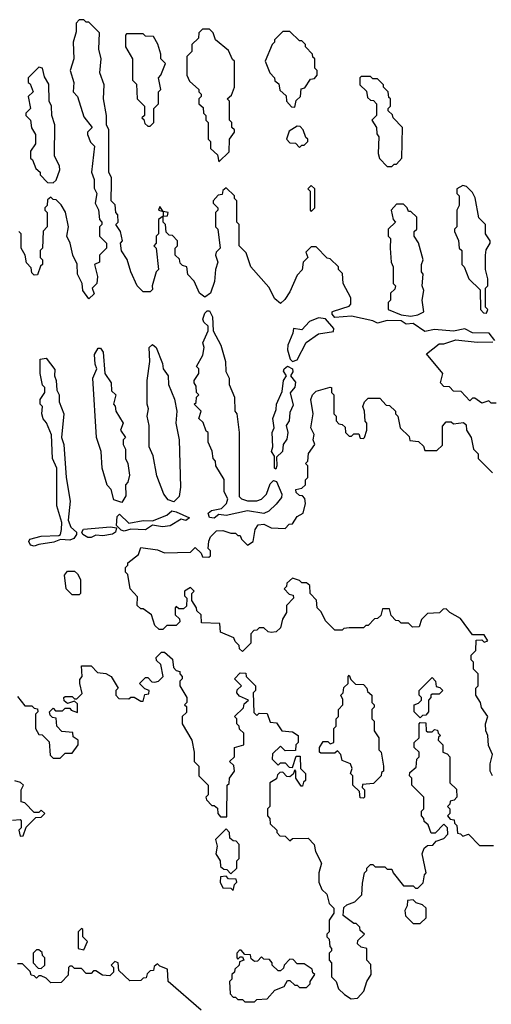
# Model space of a CAD drawing. Extents: x 2769579 to 2883812, y 684207 to 828660.
# Tile 111 of 256: x 2826614 to 2828605, y 706049 to 710210. Entities that reach past the tile are written whole.
import ezdxf

# ---------------------------------------------------------------- set-up
doc = ezdxf.new("R2010")
doc.units = 0

msp = doc.modelspace()

# ---------------------------------------------------------------- linework, layer by layer
at = {"layer": '0CON02XD'}
for points in [[(2827938.3, 708978.3), (2828005, 709000), (2828011.7, 709008.3), (2828012.5, 709035), (2827980, 709095), (2827977, 709137), (2827960, 709155), (2827960, 709165), (2827925, 709200), (2827911.7, 709201.7), (2827865, 709250), (2827845, 709250), (2827821.7, 709228.3), (2827830, 709205), (2827810, 709185), (2827807, 709153), (2827785, 709130), (2827755, 709060), (2827733, 709027), (2827715, 709010), (2827690.7, 709030.7), (2827665, 709080), (2827590, 709165), (2827570, 709225), (2827540, 709255), (2827540, 709345), (2827530, 709355), (2827530, 709445), (2827520, 709455), (2827520, 709465), (2827485, 709500), (2827471.7, 709488.3), (2827468.3, 709471.7), (2827451.7, 709468.3), (2827430, 709445), (2827430, 709435), (2827450, 709415), (2827450, 709405), (2827440, 709395), (2827440, 709335), (2827450, 709325), (2827460, 709245), (2827443, 709227), (2827440, 709215), (2827450, 709185), (2827440, 709155), (2827436.4, 709103.6), (2827420, 709055), (2827395, 709037.5), (2827372.5, 709055), (2827350, 709105), (2827323, 709133), (2827320, 709165), (2827301.7, 709171.7), (2827291.7, 709181.7), (2827288.3, 709198.3), (2827270, 709215), (2827270, 709245), (2827280, 709255), (2827280, 709275), (2827258.3, 709298.3), (2827245, 709300), (2827231.7, 709311.7), (2827230, 709345), (2827220, 709355), (2827220, 709380), (2827238.3, 709381.7), (2827240, 709395), (2827220, 709400), (2827205, 709420), (2827200, 709405), (2827220, 709400), (2827220, 709380), (2827200, 709365), (2827200, 709305), (2827190, 709295), (2827190, 709265), (2827180, 709255), (2827190, 709245), (2827200, 709155), (2827190, 709145), (2827172.5, 709085), (2827175, 709070), (2827165, 709060), (2827135, 709060), (2827110, 709085), (2827082.5, 709145), (2827067, 709197), (2827043, 709233), (2827040, 709265), (2827047.5, 709275), (2827040, 709315), (2827020, 709345), (2827030, 709355), (2827027.5, 709385), (2827020, 709395), (2827017, 709427), (2827000, 709445), (2827001.7, 709521.7), (2827001.7, 709541.7), (2826990, 709565), (2826990, 709745), (2826980, 709765), (2826980, 709805), (2826967.5, 709875), (2826970, 709935), (2826952.5, 709985), (2826957.5, 710045), (2826947.5, 710085), (2826950, 710155), (2826905, 710200), (2826895, 710200), (2826885, 710210), (2826865, 710210), (2826852.5, 710195), (2826851.7, 710158.3), (2826840, 710115), (2826842.5, 710045), (2826827.5, 709995), (2826842.5, 709945), (2826840, 709905), (2826857.5, 709885), (2826885, 709800), (2826920, 709755), (2826900, 709735), (2826900, 709725), (2826913, 709693), (2826930, 709675), (2826917.5, 709565), (2826927.5, 709535), (2826928.3, 709498.3), (2826940, 709475), (2826932.5, 709435), (2826947, 709407), (2826950, 709365), (2826960, 709355), (2826960, 709345), (2826950, 709335), (2826950, 709295), (2826980, 709265), (2826980, 709245), (2826950, 709215), (2826950, 709185), (2826930, 709175), (2826942.5, 709125), (2826940, 709095), (2826920, 709075), (2826928.3, 709051.7), (2826905, 709030), (2826880, 709065), (2826877.5, 709095), (2826857.5, 709135), (2826857, 709177), (2826837.5, 709215), (2826827.5, 709265), (2826812.5, 709295), (2826820, 709335), (2826807, 709397), (2826788.3, 709428.3), (2826768.3, 709448.3), (2826755, 709450), (2826745, 709460), (2826731.7, 709448.3), (2826730, 709425), (2826720, 709415), (2826720, 709405), (2826730, 709395), (2826730, 709335), (2826713, 709317), (2826710, 709245), (2826700, 709235), (2826700, 709205), (2826710, 709195), (2826710, 709175), (2826701.7, 709168.3), (2826688.3, 709131.7), (2826675, 709130), (2826665, 709140), (2826661.7, 709161.7), (2826643, 709183), (2826637.5, 709215), (2826620, 709245), (2826620, 709305), (2826610, 709315)], [(2827165, 709760), (2827180, 709775), (2827180, 709835), (2827200, 709855), (2827200, 709905), (2827210, 709915), (2827200, 709965), (2827210, 709975), (2827230, 710025), (2827210, 710045), (2827210, 710065), (2827197, 710107), (2827178.3, 710138.3), (2827145, 710140), (2827135, 710150), (2827065, 710150), (2827060, 710145), (2827060, 710095), (2827090, 710045), (2827090, 709955), (2827107, 709937), (2827110, 709875), (2827140, 709845), (2827140, 709805), (2827130, 709795), (2827138.3, 709788.3), (2827141.7, 709771.7), (2827155, 709760), (2827165, 709760)], [(2827455, 709610), (2827498.3, 709651.7), (2827500, 709705), (2827520, 709735), (2827520, 709745), (2827510, 709755), (2827510, 709775), (2827500, 709785), (2827500, 709865), (2827490, 709875), (2827508.3, 709891.7), (2827520, 709925), (2827520, 710035), (2827511.7, 710041.7), (2827495, 710080), (2827440, 710125), (2827430, 710155), (2827415, 710170), (2827385, 710170), (2827370, 710155), (2827368.3, 710131.7), (2827340, 710105), (2827340, 710075), (2827320, 710055), (2827320, 709975), (2827330.7, 709950.7), (2827370, 709915), (2827370, 709905), (2827380, 709895), (2827380, 709885), (2827370, 709875), (2827370, 709855), (2827388.3, 709838.3), (2827390, 709815), (2827400, 709805), (2827400, 709785), (2827410, 709775), (2827410, 709705), (2827420, 709695), (2827420, 709665), (2827448.3, 709638.3), (2827455, 709610)], [(2827775, 709840), (2827781.7, 709868.3), (2827800, 709885), (2827801.7, 709918.3), (2827818.3, 709921.7), (2827841.7, 709958.3), (2827858.3, 709961.7), (2827870, 709975), (2827870, 709995), (2827860, 710005), (2827860, 710045), (2827851.7, 710051.7), (2827850, 710065), (2827820, 710095), (2827820, 710105), (2827805, 710120), (2827795, 710120), (2827755, 710160), (2827725, 710160), (2827690, 710125), (2827690, 710115), (2827680, 710105), (2827650, 710035), (2827670, 709985), (2827690, 709965), (2827691.7, 709951.7), (2827708.3, 709938.3), (2827711.7, 709911.7), (2827738.3, 709888.3), (2827740, 709865), (2827761.7, 709841.7), (2827775, 709840)], [(2826755, 709520), (2826768.3, 709531.7), (2826782.5, 709575), (2826781.7, 709591.7), (2826760, 709635), (2826762.5, 709765), (2826750, 709805), (2826747.5, 709845), (2826737.5, 709865), (2826737, 709937), (2826718.3, 709968.3), (2826710, 710005), (2826695, 710010), (2826650, 709965), (2826650, 709945), (2826658.3, 709938.3), (2826670, 709905), (2826650, 709885), (2826660, 709835), (2826640, 709815), (2826640, 709805), (2826660, 709785), (2826663, 709753), (2826680, 709725), (2826680, 709685), (2826660, 709655), (2826660, 709625), (2826668.3, 709618.3), (2826681.7, 709581.7), (2826700, 709565), (2826700, 709555), (2826731.7, 709521.7), (2826755, 709520)], [(2828185, 709590), (2828195, 709600), (2828205, 709600), (2828227.5, 709625), (2828230, 709755), (2828190, 709795), (2828188.3, 709808.3), (2828170, 709825), (2828170, 709835), (2828180, 709845), (2828180, 709875), (2828171.7, 709881.7), (2828170, 709905), (2828150, 709925), (2828150, 709935), (2828125, 709960), (2828105, 709960), (2828095, 709970), (2828055, 709970), (2828050, 709965), (2828050, 709935), (2828078.3, 709908.3), (2828081.7, 709881.7), (2828095, 709870), (2828108.3, 709868.3), (2828120, 709855), (2828120, 709805), (2828100, 709785), (2828120, 709755), (2828121.7, 709728.3), (2828130, 709715), (2828127.5, 709645), (2828133, 709623), (2828165, 709590), (2828185, 709590)], [(2827795, 709670), (2827805, 709680), (2827815, 709680), (2827830, 709695), (2827830, 709705), (2827821.7, 709711.7), (2827810, 709745), (2827798.3, 709758.3), (2827785, 709760), (2827751.7, 709738.3), (2827740, 709705), (2827755, 709690), (2827778.3, 709688.3), (2827795, 709670)], [(2827845, 709400), (2827860, 709415), (2827860, 709495), (2827845, 709510), (2827830, 709495), (2827840, 709485), (2827840, 709405), (2827845, 709400)], [(2828585, 708970), (2828590, 708985), (2828580, 708995), (2828580, 709075), (2828590, 709085), (2828590, 709115), (2828580, 709155), (2828580, 709215), (2828583, 709237), (2828600, 709265), (2828600, 709275), (2828580, 709305), (2828580, 709345), (2828553, 709373), (2828537, 709457), (2828525, 709480), (2828500, 709505), (2828485, 709510), (2828460, 709495), (2828460, 709475), (2828470, 709465), (2828470, 709425), (2828460, 709405), (2828460, 709335), (2828450, 709325), (2828450, 709315), (2828467, 709277), (2828470, 709245), (2828480, 709235), (2828480, 709175), (2828490, 709165), (2828510, 709115), (2828558.3, 709068.3), (2828560, 708985), (2828571.7, 708971.7), (2828585, 708970)], [(2828265, 708957.5), (2828295, 708963.3), (2828320, 708975), (2828312.5, 709025), (2828320, 709065), (2828312.5, 709085), (2828317.5, 709135), (2828310, 709145), (2828310, 709175), (2828317.5, 709195), (2828297, 709267), (2828280, 709295), (2828280, 709315), (2828290, 709325), (2828290, 709375), (2828265, 709400), (2828255, 709400), (2828250, 709415), (2828235, 709430), (2828205, 709430), (2828182.5, 709405), (2828190, 709365), (2828200, 709355), (2828170, 709325), (2828170, 709295), (2828180, 709285), (2828177.5, 709245), (2828182.5, 709185), (2828190, 709165), (2828190, 709095), (2828200, 709085), (2828198.3, 709071.7), (2828180, 709055), (2828180, 709025), (2828170, 709015), (2828170, 708985), (2828225, 708962.5), (2828265, 708957.5)], [(2827435, 708103.8), (2827415, 708106.7), (2827410, 708125), (2827424.2, 708135.8), (2827465.8, 708144.2), (2827486.7, 708165), (2827492.5, 708185), (2827477.5, 708215), (2827476.4, 708266.4), (2827442.5, 708325), (2827440, 708345), (2827430, 708355), (2827427, 708387), (2827410, 708425), (2827410, 708465), (2827401.7, 708471.7), (2827388.3, 708508.3), (2827370, 708525), (2827380, 708555), (2827350, 708585), (2827358.3, 708591.7), (2827360, 708615), (2827370, 708625), (2827360, 708635), (2827358.3, 708661.7), (2827350, 708675), (2827350, 708685), (2827370, 708715), (2827370, 708735), (2827360, 708745), (2827387, 708793), (2827392.5, 708825), (2827387.5, 708845), (2827410, 708895), (2827410, 708915), (2827391.7, 708931.7), (2827386.7, 708945), (2827395, 708970), (2827405, 708980), (2827415, 708980), (2827427.5, 708955), (2827430, 708895), (2827462.5, 708835), (2827482.5, 708765), (2827483.6, 708723.6), (2827497.5, 708695), (2827498.3, 708668.3), (2827520, 708615), (2827522.5, 708555), (2827530, 708545), (2827540, 708465), (2827540, 708195), (2827550, 708185), (2827575, 708176.7), (2827615, 708176.2), (2827635, 708184), (2827656, 708205), (2827671.7, 708248.3), (2827685, 708262.5), (2827698.3, 708258.3), (2827720, 708205), (2827718.6, 708191.4), (2827697.1, 708162.9), (2827665, 708133.8), (2827645, 708123.8), (2827575, 708134), (2827485, 708114.2), (2827455, 708118.8), (2827435, 708103.8)], [(2828620, 708855), (2828595.8, 708885.8), (2828525, 708886.7), (2828493.6, 708903.6), (2828445, 708893.3), (2828365, 708901.2), (2828325, 708892), (2828275, 708926.7), (2828245, 708924), (2828225, 708937.5), (2828165, 708938.8), (2828125, 708927.5), (2828105, 708937.1), (2828015, 708956.7), (2827945, 708951.2), (2827932.5, 708965), (2827932.5, 708975), (2827938.3, 708978.3)], [(2827765, 708766.2), (2827785, 708773.3), (2827823.6, 708846.4), (2827875, 708882.5), (2827938.3, 708891.7), (2827940, 708905), (2827905, 708945.8), (2827875, 708949.4), (2827836.7, 708935), (2827805, 708900), (2827770, 708905), (2827767.5, 708885), (2827745.5, 708835), (2827744.5, 708815), (2827756.2, 708775), (2827765, 708766.2)], [(2828625, 708590), (2828605, 708590), (2828595, 708600), (2828565, 708590), (2828535, 708610), (2828525, 708610), (2828515, 708600), (2828478.3, 708638.3), (2828445, 708640), (2828428.3, 708658.3), (2828405, 708660), (2828390, 708675), (2828400, 708715), (2828331.7, 708798.3), (2828385, 708840), (2828405, 708840), (2828455, 708857.5), (2828545, 708847.5), (2828611.7, 708848.3)], [(2827045, 708170), (2827011.7, 708181.7), (2827000, 708225), (2826983, 708243), (2826962.5, 708315), (2826957.5, 708385), (2826937.5, 708445), (2826922.5, 708695), (2826940, 708735), (2826932.5, 708755), (2826930, 708795), (2826945, 708822.5), (2826955, 708822.5), (2826966.2, 708805), (2826972.5, 708715), (2827000, 708675), (2827001.7, 708641.7), (2827020, 708625), (2827010, 708585), (2827017, 708577), (2827020, 708555), (2827050, 708505), (2827040, 708475), (2827060, 708445), (2827050, 708435), (2827050, 708415), (2827060, 708395), (2827060, 708355), (2827070, 708335), (2827077.5, 708285), (2827070, 708255), (2827060, 708245), (2827061.7, 708198.3), (2827045, 708170)], [(2827265, 708172.5), (2827240.7, 708180.7), (2827222.5, 708205), (2827193, 708283), (2827177, 708367), (2827160, 708405), (2827160, 708495), (2827152.5, 708535), (2827157.5, 708565), (2827152.5, 708585), (2827152.5, 708685), (2827162.5, 708765), (2827160, 708825), (2827175, 708837.5), (2827190, 708825), (2827217, 708757), (2827220, 708735), (2827240, 708705), (2827241.7, 708668.3), (2827267, 708607), (2827277.5, 708555), (2827272.5, 708505), (2827287.5, 708435), (2827292.5, 708235), (2827287.5, 708195), (2827265, 708172.5)], [(2826675, 707985.7), (2826660, 707990), (2826652, 708005), (2826656.2, 708015), (2826705, 708028.1), (2826779.3, 708030.7), (2826786, 708034), (2826790.8, 708055), (2826791.2, 708085), (2826771.2, 708155), (2826770, 708315), (2826752.5, 708355), (2826747.5, 708455), (2826727, 708507), (2826713, 708523), (2826707.5, 708545), (2826710, 708575), (2826700, 708585), (2826700, 708605), (2826720, 708635), (2826720, 708655), (2826710, 708665), (2826700, 708715), (2826700, 708775), (2826725, 708780), (2826761.7, 708731.7), (2826760, 708705), (2826767.5, 708685), (2826770, 708645), (2826780, 708625), (2826780, 708595), (2826800, 708545), (2826790, 708445), (2826800, 708415), (2826810, 708275), (2826827.5, 708175), (2826818.8, 708095), (2826830, 708065), (2826853.8, 708045), (2826854.2, 708035), (2826842, 708018), (2826825, 708010), (2826786.4, 708013.6), (2826757.9, 708002.1), (2826695, 707992.9), (2826675, 707985.7)], [(2827695, 708310), (2827690, 708315), (2827690, 708365), (2827677.5, 708385), (2827682.5, 708405), (2827680, 708465), (2827687.5, 708485), (2827682.5, 708525), (2827697, 708563), (2827697.5, 708585), (2827721.7, 708638.3), (2827727.5, 708685), (2827740, 708705), (2827727.5, 708725), (2827730, 708735), (2827745, 708746), (2827766.2, 708735), (2827767.5, 708722.5), (2827757.5, 708705), (2827777.7, 708677.7), (2827775, 708657.5), (2827756.4, 708633.6), (2827768.8, 708581.2), (2827755, 708550), (2827751.2, 708515), (2827738.8, 708495), (2827746, 708465), (2827742.3, 708437.7), (2827726.2, 708415), (2827723.3, 708385), (2827698.3, 708361.7), (2827700, 708325), (2827695, 708310)], [(2828610, 707015), (2828600, 707035), (2828600, 707065), (2828610, 707105), (2828593, 707143), (2828590, 707185), (2828582.5, 707205), (2828580, 707235), (2828590, 707265), (2828563, 707303), (2828560, 707325), (2828540, 707355), (2828540, 707385), (2828550, 707395), (2828550, 707445), (2828530, 707465), (2828530, 707495), (2828520, 707505), (2828520, 707525), (2828540, 707545), (2828541.7, 707588.3), (2828565, 707590), (2828575, 707580), (2828590, 707585), (2828575, 707610), (2828525, 707610), (2828475, 707680), (2828430, 707705), (2828415, 707720), (2828401.7, 707718.3), (2828387, 707703), (2828335, 707700), (2828310, 707675), (2828300, 707645), (2828273, 707643), (2828255, 707660), (2828225, 707660), (2828215, 707670), (2828201.7, 707671.7), (2828181.7, 707691.7), (2828175, 707720), (2828145, 707720), (2828138.3, 707691.7), (2828125, 707680), (2828111.7, 707678.3), (2828085, 707650), (2828075, 707650), (2828065, 707640), (2828005, 707640), (2827983, 707637), (2827975, 707630), (2827945, 707630), (2827905, 707670), (2827887, 707707), (2827870, 707725), (2827867, 707757), (2827840, 707785), (2827838.3, 707818.3), (2827825, 707830), (2827805, 707830), (2827795, 707840), (2827765, 707850), (2827741.7, 707828.3), (2827740, 707815), (2827730, 707805), (2827751.7, 707781.7), (2827768.3, 707778.3), (2827770, 707765), (2827740, 707735), (2827740, 707705), (2827723, 707677), (2827715, 707640), (2827697, 707623), (2827675, 707620), (2827663, 707623), (2827645, 707640), (2827625, 707640), (2827615, 707630), (2827601.7, 707628.3), (2827590, 707615), (2827590, 707575), (2827555, 707540), (2827541.7, 707551.7), (2827540, 707565), (2827523, 707583), (2827518.3, 707598.3), (2827461.7, 707621.7), (2827458.3, 707658.3), (2827381.7, 707661.7), (2827380, 707695), (2827361.7, 707711.7), (2827360, 707725), (2827340, 707755), (2827340, 707785), (2827350, 707795), (2827335, 707810), (2827310, 707795), (2827310, 707775), (2827320, 707765), (2827318.3, 707731.7), (2827305, 707720), (2827285, 707720), (2827275, 707730), (2827270, 707725), (2827270, 707695), (2827288.3, 707678.3), (2827290, 707665), (2827275, 707650), (2827235, 707650), (2827217.5, 707632.5), (2827203, 707633), (2827185, 707650), (2827170, 707695), (2827135, 707720), (2827125, 707720), (2827110, 707735), (2827111.7, 707771.7), (2827080, 707805), (2827070, 707865), (2827060, 707875), (2827060, 707895), (2827070, 707905), (2827070, 707915), (2827115, 707950), (2827125, 707980), (2827195, 707970), (2827225, 707957.5), (2827335, 707960), (2827355, 707980), (2827380, 707955), (2827385, 707940), (2827411.7, 707938.3), (2827420, 707945), (2827420, 707965), (2827410, 707975), (2827413, 708007), (2827420, 708025), (2827445, 708050), (2827471.7, 708051.7), (2827505, 708040), (2827525, 708040), (2827535, 708030), (2827545, 708030), (2827550, 708015), (2827575, 707990), (2827600, 708005), (2827607.5, 708055), (2827620, 708075), (2827645, 708077.5), (2827675, 708062.5), (2827735, 708060), (2827751.7, 708078.3), (2827765, 708080), (2827785, 708110), (2827810, 708125), (2827820, 708165), (2827817, 708187), (2827808.3, 708198.3), (2827795, 708200), (2827781.7, 708211.7), (2827780, 708225), (2827805, 708230), (2827820, 708245), (2827820, 708265), (2827830, 708275), (2827830, 708325), (2827820, 708335), (2827830, 708345), (2827833, 708377), (2827860, 708415), (2827852.5, 708435), (2827857, 708457), (2827842.5, 708485), (2827852.5, 708545), (2827842.5, 708605), (2827850, 708625), (2827865, 708640), (2827925, 708657.5), (2827930, 708655), (2827930, 708635), (2827940, 708625), (2827940, 708545), (2827950, 708535), (2827950, 708515), (2827961.7, 708501.7), (2827975, 708500), (2827988.3, 708488.3), (2827990, 708465), (2828005, 708450), (2828015, 708450), (2828025, 708460), (2828045, 708460), (2828051.7, 708441.7), (2828065, 708440), (2828070, 708445), (2828080, 708475), (2828080, 708505), (2828073, 708513), (2828070, 708555), (2828062.5, 708575), (2828070, 708595), (2828085, 708610), (2828135, 708610), (2828161.7, 708581.7), (2828175, 708580), (2828200, 708555), (2828200, 708545), (2828210, 708535), (2828220, 708485), (2828258.3, 708448.3), (2828261.7, 708431.7), (2828297, 708427), (2828318.3, 708408.3), (2828325, 708390), (2828375, 708390), (2828398.3, 708411.7), (2828398.3, 708491.7), (2828415, 708510), (2828435, 708510), (2828445, 708502.5), (2828487.5, 708507.5), (2828498.3, 708498.3), (2828500, 708475), (2828520, 708445), (2828530, 708395), (2828550, 708375), (2828550, 708355), (2828610, 708295)], [(2827055, 708048.6), (2827042.2, 708052.2), (2827022.5, 708072.5), (2827025, 708110), (2827035, 708120), (2827075, 708082), (2827135, 708093.1), (2827175, 708092.5), (2827235, 708116.2), (2827256.1, 708133.9), (2827275, 708130.8), (2827330, 708105), (2827315, 708093.3), (2827295, 708100), (2827248.5, 708071.5), (2827217.3, 708067.3), (2827175, 708073.3), (2827145, 708054.2), (2827082.5, 708057.5), (2827055, 708048.6)], [(2826901.7, 708021.7), (2826880, 708035), (2826876, 708045), (2826883.4, 708056.6), (2826997.3, 708067.3), (2827022.5, 708062.5), (2827018, 708045), (2827005, 708035.7), (2826965, 708029.2), (2826935, 708032), (2826915, 708022.5), (2826901.7, 708021.7)], [(2826865, 707780), (2826835, 707780), (2826810, 707805), (2826803, 707863), (2826815, 707880), (2826845, 707880), (2826858.3, 707868.3), (2826870, 707845), (2826870, 707785), (2826865, 707780)], [(2826605, 707350), (2826635, 707310), (2826665, 707310), (2826675, 707300), (2826688.3, 707298.3), (2826690, 707285), (2826680, 707275), (2826680, 707215), (2826695, 707190), (2826708.3, 707188.3), (2826738.3, 707158.3), (2826741.7, 707101.7), (2826755, 707090), (2826785, 707090), (2826805, 707110), (2826835, 707110), (2826860, 707145), (2826860, 707165), (2826840, 707180), (2826838.3, 707198.3), (2826791.7, 707201.7), (2826770, 707225), (2826768.3, 707258.3), (2826751.7, 707261.7), (2826741.7, 707271.7), (2826740, 707285), (2826755, 707300), (2826765, 707290), (2826795, 707290), (2826805, 707300), (2826825, 707300), (2826831.7, 707291.7), (2826858.3, 707281.7), (2826858.3, 707318.3), (2826845, 707330), (2826815, 707320), (2826801.7, 707331.7), (2826800, 707345), (2826805, 707350), (2826835, 707350), (2826845, 707340), (2826855, 707340), (2826877, 707363), (2826867.5, 707405), (2826868.3, 707421.7), (2826877.5, 707435), (2826875, 707480), (2826915, 707480), (2826941.7, 707451.7), (2826977, 707447), (2827000, 707435), (2827030, 707385), (2827020, 707375), (2827020, 707355), (2827031.7, 707341.7), (2827075, 707340), (2827083, 707347), (2827097.5, 707347.5), (2827125, 707330), (2827135, 707330), (2827141.7, 707358.3), (2827158.3, 707361.7), (2827160, 707375), (2827141.7, 707381.7), (2827120, 707405), (2827145, 707430), (2827155, 707430), (2827171.7, 707411.7), (2827185, 707410), (2827200, 707415), (2827220, 707435), (2827210, 707485), (2827191.7, 707501.7), (2827190, 707515), (2827213, 707537), (2827225, 707537.5), (2827258.3, 707508.3), (2827263, 707473), (2827275, 707460), (2827290, 707455), (2827290, 707445), (2827300, 707435), (2827300, 707425), (2827290, 707415), (2827290, 707395), (2827320, 707345), (2827320, 707325), (2827310, 707315), (2827317.5, 707307.5), (2827317.5, 707282.5), (2827300, 707265), (2827300, 707235), (2827340, 707165), (2827350, 707115), (2827350, 707075), (2827370, 707055), (2827370, 707015), (2827410, 706975), (2827410, 706935), (2827400, 706925), (2827403, 706913), (2827425, 706890), (2827435, 706890), (2827448.3, 706878.3), (2827450, 706855), (2827461.7, 706841.7), (2827488.3, 706841.7), (2827490, 706975), (2827498.3, 706981.7), (2827500, 707005), (2827520, 707035), (2827518.3, 707058.3), (2827500, 707075), (2827520, 707095), (2827520, 707135), (2827560, 707145), (2827560, 707195), (2827541.7, 707211.7), (2827540, 707225), (2827530, 707235), (2827530, 707255), (2827520, 707265), (2827558.3, 707301.7), (2827561.7, 707318.3), (2827580, 707335), (2827541.7, 707351.7), (2827530, 707365), (2827531.7, 707378.3), (2827550, 707395), (2827520, 707425), (2827545, 707450), (2827568.3, 707448.3), (2827570, 707435), (2827610, 707395), (2827610, 707375), (2827600, 707365), (2827601.7, 707281.7), (2827615, 707270), (2827625, 707280), (2827658.3, 707278.3), (2827671.7, 707241.7), (2827698.3, 707238.3), (2827720, 707205), (2827765, 707200), (2827790, 707185), (2827790, 707155), (2827780, 707145), (2827778.3, 707121.7), (2827735, 707120), (2827715, 707140), (2827681.7, 707108.3), (2827680, 707085), (2827705, 707060), (2827715, 707070), (2827735, 707070), (2827751.7, 707051.7), (2827765, 707050), (2827781.7, 707098.3), (2827798.3, 707098.3), (2827800, 707045), (2827820, 707025), (2827820, 706995), (2827811.7, 706988.3), (2827808.3, 706971.7), (2827801.7, 706971.7), (2827780, 707005), (2827780, 707035), (2827775, 707040), (2827768.3, 707021.7), (2827755, 707010), (2827741.7, 707011.7), (2827725, 707030), (2827711.7, 707028.3), (2827701.7, 707018.3), (2827698.3, 707001.7), (2827670, 706985), (2827670, 706885), (2827660, 706875), (2827660, 706845), (2827670, 706835), (2827671.7, 706811.7), (2827700, 706785), (2827700, 706775), (2827711.7, 706761.7), (2827735, 706760), (2827755, 706740), (2827765, 706750), (2827831.7, 706751.7), (2827857.5, 706725), (2827862.5, 706695), (2827887.5, 706645), (2827877.5, 706605), (2827877.5, 706565), (2827890, 706535), (2827910, 706515), (2827920, 706475), (2827940, 706455), (2827940, 706435), (2827920, 706405), (2827920, 706355), (2827910, 706345), (2827910, 706335), (2827920, 706325), (2827923, 706293), (2827930, 706285), (2827930, 706275), (2827920, 706265), (2827920, 706235), (2827930, 706225), (2827930, 706165), (2827950, 706145), (2827960, 706115), (2827985, 706090), (2828013, 706073), (2828040, 706075), (2828067.5, 706105), (2828080, 706145), (2828097.5, 706175), (2828097, 706217), (2828080, 706235), (2828080, 706285), (2828055, 706290), (2828040, 706305), (2828041.7, 706318.3), (2828070, 706345), (2828051.7, 706361.7), (2828050, 706375), (2828035, 706390), (2828025, 706390), (2827980, 706425), (2827981.7, 706458.3), (2827995, 706470), (2828028.3, 706481.7), (2828058.3, 706511.7), (2828061.7, 706561.7)], [(2828065, 706920), (2828051.7, 706921.7), (2828048.3, 706948.3), (2828020, 706975), (2828020, 707015), (2828010, 707025), (2828017.5, 707045), (2828010, 707065), (2827975, 707080), (2827970, 707105), (2827955, 707120), (2827945, 707110), (2827885, 707110), (2827880, 707115), (2827880, 707135), (2827895, 707160), (2827915, 707160), (2827925, 707150), (2827940, 707155), (2827940, 707215), (2827950, 707225), (2827950, 707255), (2827960, 707265), (2827960, 707295), (2827977.5, 707315), (2827977.5, 707337.5), (2827970, 707355), (2827980, 707365), (2827981.7, 707388.3), (2828000, 707405), (2828000, 707435), (2828005, 707440), (2828011.7, 707421.7), (2828031.7, 707401.7), (2828065, 707400), (2828080, 707385), (2828081.7, 707371.7), (2828100, 707355), (2828100, 707325), (2828110, 707315), (2828110, 707305), (2828100, 707295), (2828100, 707255), (2828110, 707245), (2828110, 707205), (2828130, 707175), (2828130, 707125), (2828140, 707115), (2828150, 707055), (2828150, 707035), (2828141.7, 707028.3), (2828140, 707015), (2828108.3, 706981.7), (2828061.7, 706978.3), (2828060, 706965), (2828070, 706955), (2828070, 706925), (2828065, 706920)], [(2828305, 707260), (2828280, 707285), (2828280, 707315), (2828298.3, 707321.7), (2828310, 707335), (2828310, 707345), (2828300, 707355), (2828300, 707375), (2828355, 707430), (2828370, 707415), (2828371.7, 707391.7), (2828388.3, 707388.3), (2828400, 707375), (2828385, 707360), (2828355, 707360), (2828350, 707355), (2828350, 707345), (2828340, 707335), (2828340, 707285), (2828328.3, 707271.7), (2828315, 707270), (2828305, 707260)], [(2828061.7, 706561.7), (2828070, 706605), (2828080, 706615), (2828080, 706625), (2828095, 706640), (2828105, 706640), (2828115, 706630), (2828155, 706630), (2828165, 706620), (2828185, 706620), (2828190, 706605), (2828235, 706550), (2828275, 706550), (2828285, 706540), (2828295, 706540), (2828317, 706563), (2828323, 706597), (2828330, 706605), (2828312.5, 706685), (2828321.7, 706708.3), (2828335, 706720), (2828358.3, 706721.7), (2828371.7, 706738.3), (2828405, 706750), (2828421.7, 706768.3), (2828420, 706795), (2828405, 706810), (2828368.3, 706771.7), (2828351.7, 706771.7), (2828338.3, 706808.3), (2828321.7, 706821.7), (2828320, 706835), (2828310, 706845), (2828310, 706865), (2828320, 706875), (2828320, 706925), (2828270, 706975), (2828270, 707005), (2828260, 707015), (2828261.7, 707028.3), (2828288.3, 707051.7), (2828290, 707085), (2828300, 707095), (2828300, 707115), (2828280, 707135), (2828280, 707155), (2828300, 707175), (2828300, 707235), (2828305, 707240), (2828328.3, 707238.3), (2828330, 707205), (2828335, 707200), (2828355, 707200), (2828365, 707210), (2828378.3, 707208.3), (2828380, 707195), (2828390, 707185), (2828381.7, 707178.3), (2828380, 707165), (2828400, 707145), (2828400, 707115), (2828418.3, 707108.3), (2828430, 707095), (2828430, 706985), (2828458.3, 706958.3), (2828460, 706925), (2828448.3, 706911.7), (2828431.7, 706908.3), (2828430, 706895), (2828420, 706885), (2828430, 706875), (2828430, 706855), (2828420, 706845), (2828431.7, 706831.7), (2828448.3, 706828.3), (2828450, 706815), (2828460, 706805), (2828461.7, 706771.7), (2828475, 706770), (2828485, 706760), (2828508.3, 706768.3), (2828555, 706720), (2828615, 706720)], [(2826583, 706827), (2826615, 706830), (2826620, 706825), (2826620, 706795), (2826610, 706785), (2826615, 706760), (2826628.3, 706761.7), (2826641.7, 706798.3), (2826681.7, 706838.3), (2826705, 706840), (2826720, 706855), (2826705, 706870), (2826695, 706860), (2826675, 706860), (2826635, 706900), (2826620, 706905), (2826620, 706955), (2826630, 706975), (2826617, 706987), (2826593, 706993)], [(2827505, 706600), (2827530, 706625), (2827530, 706655), (2827540, 706665), (2827540, 706725), (2827528.3, 706738.3), (2827515, 706740), (2827501.7, 706751.7), (2827500, 706775), (2827485, 706790), (2827440, 706745), (2827447.5, 706717.5), (2827442.5, 706685), (2827460, 706655), (2827461.7, 706631.7), (2827475, 706620), (2827488.3, 706618.3), (2827505, 706600)], [(2827515, 706530), (2827520, 706555), (2827530, 706565), (2827528.3, 706578.3), (2827495, 706580), (2827485, 706590), (2827461.7, 706588.3), (2827460, 706565), (2827471.7, 706541.7), (2827505, 706540), (2827515, 706530)], [(2828305, 706390), (2828330, 706415), (2828330, 706455), (2828315, 706470), (2828288.3, 706478.3), (2828275, 706490), (2828251.7, 706488.3), (2828250, 706465), (2828240, 706445), (2828243, 706423), (2828275, 706390), (2828305, 706390)], [(2826885, 706280), (2826900, 706315), (2826880, 706335), (2826880, 706365), (2826875, 706370), (2826860, 706355), (2826860, 706285), (2826885, 706280)], [(2826705, 706200), (2826720, 706215), (2826720, 706245), (2826710, 706255), (2826708.3, 706268.3), (2826695, 706280), (2826685, 706280), (2826670, 706265), (2826670, 706225), (2826691.7, 706201.7), (2826705, 706200)], [(2827605, 706060), (2827615, 706070), (2827658.3, 706071.7), (2827691.7, 706108.3), (2827730, 706125), (2827745, 706150), (2827755, 706150), (2827775, 706130), (2827785, 706130), (2827795, 706120), (2827825, 706120), (2827840, 706135), (2827840, 706145), (2827860, 706175), (2827851.7, 706181.7), (2827848.3, 706198.3), (2827815, 706220), (2827785, 706220), (2827768.3, 706238.3), (2827755, 706240), (2827730, 706215), (2827728.3, 706201.7), (2827715, 706190), (2827705, 706190), (2827680, 706215), (2827680, 706225), (2827668.3, 706238.3), (2827645, 706240), (2827635, 706250), (2827618.3, 706231.7), (2827605, 706230), (2827591.7, 706241.7), (2827588.3, 706258.3), (2827565, 706260), (2827548.3, 706278.3), (2827541.7, 706278.3), (2827530, 706265), (2827530, 706245), (2827535, 706240), (2827545, 706250), (2827555, 706250), (2827560, 706235), (2827541.7, 706228.3), (2827540, 706215), (2827521.7, 706198.3), (2827520, 706185), (2827510, 706175), (2827510, 706155), (2827500, 706145), (2827503, 706093), (2827515, 706080), (2827525, 706080), (2827535, 706070), (2827555, 706070), (2827565, 706060), (2827605, 706060)], [(2827380, 706025), (2827240, 706145), (2827238.3, 706198.3), (2827205, 706210), (2827195, 706220), (2827181.7, 706208.3), (2827178.3, 706191.7), (2827165, 706190), (2827151.7, 706178.3), (2827148.3, 706161.7), (2827135, 706160), (2827125, 706150), (2827078.3, 706148.3), (2827031.7, 706191.7), (2827030, 706225), (2827015, 706230), (2827000, 706215), (2827010, 706205), (2827010, 706185), (2826995, 706170), (2826963, 706173), (2826935, 706190), (2826925, 706190), (2826915, 706180), (2826895, 706180), (2826875, 706200), (2826845, 706200), (2826835, 706210), (2826825, 706210), (2826820, 706205), (2826818.3, 706171.7), (2826788.3, 706141.7), (2826745, 706140), (2826725, 706160), (2826705, 706170), (2826695, 706170), (2826685, 706160), (2826675, 706170), (2826661.7, 706171.7), (2826658.3, 706188.3), (2826625, 706220), (2826605, 706220)]]:
    msp.add_lwpolyline(points, dxfattribs=at)

doc.saveas('drawing.dxf')
